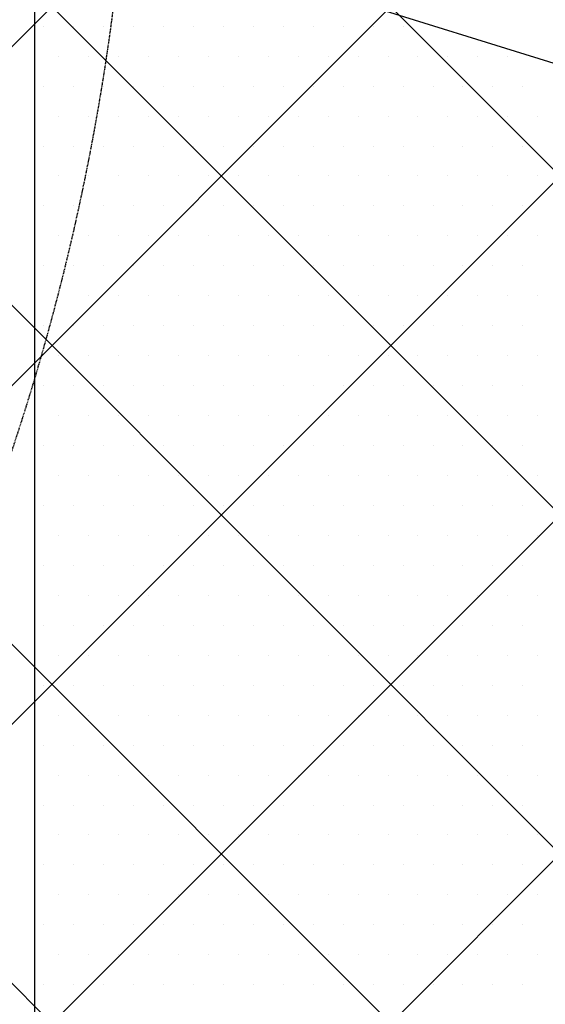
# Model space of a CAD drawing. Header units: millimetres. Extents: x -1753 to 37187, y -1972 to 14840.
# Tile 101 of 128: x 4032 to 4581, y 7975 to 9002. Entities that reach past the tile are written whole.
import ezdxf
from ezdxf.enums import TextEntityAlignment as Align

# ---------------------------------------------------------------- set-up
doc = ezdxf.new("R2010")
doc.units = ezdxf.units.MM
doc.header["$LTSCALE"] = 2
doc.header["$MEASUREMENT"] = 0
doc.linetypes.add('DASHED', pattern=[0.75, 0.5, -0.25])
doc.linetypes.add('HIDDEN', pattern=[0.375, 0.25, -0.125])
doc.layers.add('FIRE-SPKLR-EQP', color=1, linetype='Continuous', true_color=0xff0000)
doc.layers.add('FIRE-SPKLR-EQP-MPA-12SM-C', color=3, linetype='HIDDEN', true_color=0x00ff00)
doc.layers.add('GREY SCALE', color=9, linetype='Continuous', lineweight=0, true_color=0x808080)
doc.styles.get("Standard").update_dxf_attribs({"font": 'times.ttf'})

# ---------------------------------------------------------------- blocks, each defined once
blk = doc.blocks.new('SPKLR-EQP-PENDENT-68C')
at = {"layer": 'FIRE-SPKLR-EQP-MPA-12SM-C', "linetype": 'DASHED'}
blk.add_circle((0, 0), 2450, dxfattribs=at)
blk = doc.blocks.new('RCP LAYOUT')
at = {"layer": 'GREY SCALE', "lineweight": -3}
for p, q in [((4048, 4720), (4048, 13830)), ((200, 5149.7), (8430.3, 13380)), ((200, 4796.2), (8783.8, 13380)), ((200, 3735.5), (9844.5, 13380)), ((277.4, 4520), (9137.4, 13380)), ((630.9, 4520), (9490.9, 13380)), ((10125.7, 3309.3), (200, 13235)), ((10011.5, 3070), (200, 12881.5)), ((9457.9, 3270), (200, 12527.9)), ((9104.4, 3270), (200, 12174.4)), ((5990.8, 6030), (200, 11820.8)), ((4048, 9125.2), (9023.6, 7574.9)), ((4057.3, 8995.1), (4057.3, 8995.1)), ((4088.6, 8995.1), (4088.6, 8995.1)), ((4119.8, 8995.1), (4119.8, 8995.1)), ((4151.1, 8995.1), (4151.1, 8995.1)), ((4182.3, 8995.1), (4182.3, 8995.1)), ((4213.6, 8995.1), (4213.6, 8995.1)), ((4244.8, 8995.1), (4244.8, 8995.1)), ((4276.1, 8995.1), (4276.1, 8995.1)), ((4307.3, 8995.1), (4307.3, 8995.1)), ((4338.6, 8995.1), (4338.6, 8995.1)), ((4369.8, 8995.1), (4369.8, 8995.1)), ((4401.1, 8995.1), (4401.1, 8995.1)), ((4432.3, 8995.1), (4432.3, 8995.1)), ((4463.6, 8995.1), (4463.6, 8995.1)), ((4072.9, 8963.9), (4072.9, 8963.9)), ((4104.2, 8963.9), (4104.2, 8963.9)), ((4135.4, 8963.9), (4135.4, 8963.9)), ((4166.7, 8963.9), (4166.7, 8963.9)), ((4197.9, 8963.9), (4197.9, 8963.9)), ((4229.2, 8963.9), (4229.2, 8963.9)), ((4260.4, 8963.9), (4260.4, 8963.9)), ((4291.7, 8963.9), (4291.7, 8963.9)), ((4322.9, 8963.9), (4322.9, 8963.9)), ((4354.2, 8963.9), (4354.2, 8963.9)), ((4385.4, 8963.9), (4385.4, 8963.9)), ((4416.7, 8963.9), (4416.7, 8963.9)), ((4447.9, 8963.9), (4447.9, 8963.9)), ((4479.2, 8963.9), (4479.2, 8963.9)), ((4510.4, 8963.9), (4510.4, 8963.9)), ((4541.7, 8963.9), (4541.7, 8963.9)), ((4057.3, 8932.6), (4057.3, 8932.6)), ((4088.6, 8932.6), (4088.6, 8932.6)), ((4119.8, 8932.6), (4119.8, 8932.6)), ((4151.1, 8932.6), (4151.1, 8932.6)), ((4182.3, 8932.6), (4182.3, 8932.6)), ((4213.6, 8932.6), (4213.6, 8932.6)), ((4244.8, 8932.6), (4244.8, 8932.6)), ((4276.1, 8932.6), (4276.1, 8932.6)), ((4307.3, 8932.6), (4307.3, 8932.6)), ((4338.6, 8932.6), (4338.6, 8932.6)), ((4369.8, 8932.6), (4369.8, 8932.6)), ((4401.1, 8932.6), (4401.1, 8932.6)), ((4432.3, 8932.6), (4432.3, 8932.6)), ((4463.6, 8932.6), (4463.6, 8932.6)), ((4494.8, 8932.6), (4494.8, 8932.6)), ((4526.1, 8932.6), (4526.1, 8932.6)), ((4557.3, 8932.6), (4557.3, 8932.6)), ((4072.9, 8901.4), (4072.9, 8901.4)), ((4104.2, 8901.4), (4104.2, 8901.4)), ((4135.4, 8901.4), (4135.4, 8901.4)), ((4166.7, 8901.4), (4166.7, 8901.4)), ((4197.9, 8901.4), (4197.9, 8901.4)), ((4229.2, 8901.4), (4229.2, 8901.4)), ((4260.4, 8901.4), (4260.4, 8901.4)), ((4291.7, 8901.4), (4291.7, 8901.4)), ((4322.9, 8901.4), (4322.9, 8901.4)), ((4354.2, 8901.4), (4354.2, 8901.4)), ((4385.4, 8901.4), (4385.4, 8901.4)), ((4416.7, 8901.4), (4416.7, 8901.4)), ((4447.9, 8901.4), (4447.9, 8901.4)), ((4479.2, 8901.4), (4479.2, 8901.4)), ((4510.4, 8901.4), (4510.4, 8901.4)), ((4541.7, 8901.4), (4541.7, 8901.4)), ((4572.9, 8901.4), (4572.9, 8901.4)), ((4057.3, 8870.1), (4057.3, 8870.1)), ((4088.6, 8870.1), (4088.6, 8870.1)), ((4119.8, 8870.1), (4119.8, 8870.1)), ((4151.1, 8870.1), (4151.1, 8870.1)), ((4182.3, 8870.1), (4182.3, 8870.1)), ((4213.6, 8870.1), (4213.6, 8870.1)), ((4244.8, 8870.1), (4244.8, 8870.1)), ((4276.1, 8870.1), (4276.1, 8870.1)), ((4307.3, 8870.1), (4307.3, 8870.1)), ((4338.6, 8870.1), (4338.6, 8870.1)), ((4369.8, 8870.1), (4369.8, 8870.1)), ((4401.1, 8870.1), (4401.1, 8870.1)), ((4432.3, 8870.1), (4432.3, 8870.1)), ((4463.6, 8870.1), (4463.6, 8870.1)), ((4494.8, 8870.1), (4494.8, 8870.1)), ((4526.1, 8870.1), (4526.1, 8870.1)), ((4557.3, 8870.1), (4557.3, 8870.1)), ((4072.9, 8838.9), (4072.9, 8838.9)), ((4104.2, 8838.9), (4104.2, 8838.9)), ((4135.4, 8838.9), (4135.4, 8838.9)), ((4166.7, 8838.9), (4166.7, 8838.9)), ((4197.9, 8838.9), (4197.9, 8838.9)), ((4229.2, 8838.9), (4229.2, 8838.9)), ((4260.4, 8838.9), (4260.4, 8838.9)), ((4291.7, 8838.9), (4291.7, 8838.9)), ((4322.9, 8838.9), (4322.9, 8838.9)), ((4354.2, 8838.9), (4354.2, 8838.9)), ((4385.4, 8838.9), (4385.4, 8838.9)), ((4416.7, 8838.9), (4416.7, 8838.9)), ((4447.9, 8838.9), (4447.9, 8838.9)), ((4479.2, 8838.9), (4479.2, 8838.9)), ((4510.4, 8838.9), (4510.4, 8838.9)), ((4541.7, 8838.9), (4541.7, 8838.9)), ((4572.9, 8838.9), (4572.9, 8838.9)), ((4057.3, 8807.6), (4057.3, 8807.6)), ((4088.6, 8807.6), (4088.6, 8807.6)), ((4119.8, 8807.6), (4119.8, 8807.6)), ((4151.1, 8807.6), (4151.1, 8807.6)), ((4182.3, 8807.6), (4182.3, 8807.6)), ((4213.6, 8807.6), (4213.6, 8807.6)), ((4244.8, 8807.6), (4244.8, 8807.6)), ((4276.1, 8807.6), (4276.1, 8807.6)), ((4307.3, 8807.6), (4307.3, 8807.6)), ((4338.6, 8807.6), (4338.6, 8807.6)), ((4369.8, 8807.6), (4369.8, 8807.6)), ((4401.1, 8807.6), (4401.1, 8807.6)), ((4432.3, 8807.6), (4432.3, 8807.6)), ((4463.6, 8807.6), (4463.6, 8807.6)), ((4494.8, 8807.6), (4494.8, 8807.6)), ((4526.1, 8807.6), (4526.1, 8807.6)), ((4557.3, 8807.6), (4557.3, 8807.6)), ((4072.9, 8776.4), (4072.9, 8776.4)), ((4104.2, 8776.4), (4104.2, 8776.4)), ((4135.4, 8776.4), (4135.4, 8776.4)), ((4166.7, 8776.4), (4166.7, 8776.4)), ((4197.9, 8776.4), (4197.9, 8776.4)), ((4229.2, 8776.4), (4229.2, 8776.4)), ((4260.4, 8776.4), (4260.4, 8776.4)), ((4291.7, 8776.4), (4291.7, 8776.4)), ((4322.9, 8776.4), (4322.9, 8776.4)), ((4354.2, 8776.4), (4354.2, 8776.4)), ((4385.4, 8776.4), (4385.4, 8776.4)), ((4416.7, 8776.4), (4416.7, 8776.4)), ((4447.9, 8776.4), (4447.9, 8776.4)), ((4479.2, 8776.4), (4479.2, 8776.4)), ((4510.4, 8776.4), (4510.4, 8776.4)), ((4541.7, 8776.4), (4541.7, 8776.4)), ((4572.9, 8776.4), (4572.9, 8776.4)), ((4057.3, 8745.1), (4057.3, 8745.1)), ((4088.6, 8745.1), (4088.6, 8745.1)), ((4119.8, 8745.1), (4119.8, 8745.1)), ((4151.1, 8745.1), (4151.1, 8745.1)), ((4182.3, 8745.1), (4182.3, 8745.1)), ((4213.6, 8745.1), (4213.6, 8745.1)), ((4244.8, 8745.1), (4244.8, 8745.1)), ((4276.1, 8745.1), (4276.1, 8745.1)), ((4307.3, 8745.1), (4307.3, 8745.1)), ((4338.6, 8745.1), (4338.6, 8745.1)), ((4369.8, 8745.1), (4369.8, 8745.1)), ((4401.1, 8745.1), (4401.1, 8745.1)), ((4432.3, 8745.1), (4432.3, 8745.1)), ((4463.6, 8745.1), (4463.6, 8745.1)), ((4494.8, 8745.1), (4494.8, 8745.1)), ((4526.1, 8745.1), (4526.1, 8745.1)), ((4557.3, 8745.1), (4557.3, 8745.1)), ((4072.9, 8713.9), (4072.9, 8713.9)), ((4104.2, 8713.9), (4104.2, 8713.9)), ((4135.4, 8713.9), (4135.4, 8713.9)), ((4166.7, 8713.9), (4166.7, 8713.9)), ((4197.9, 8713.9), (4197.9, 8713.9)), ((4229.2, 8713.9), (4229.2, 8713.9)), ((4260.4, 8713.9), (4260.4, 8713.9)), ((4291.7, 8713.9), (4291.7, 8713.9)), ((4322.9, 8713.9), (4322.9, 8713.9)), ((4354.2, 8713.9), (4354.2, 8713.9)), ((4385.4, 8713.9), (4385.4, 8713.9)), ((4416.7, 8713.9), (4416.7, 8713.9)), ((4447.9, 8713.9), (4447.9, 8713.9)), ((4479.2, 8713.9), (4479.2, 8713.9)), ((4510.4, 8713.9), (4510.4, 8713.9)), ((4541.7, 8713.9), (4541.7, 8713.9)), ((4572.9, 8713.9), (4572.9, 8713.9)), ((4057.3, 8682.6), (4057.3, 8682.6)), ((4088.6, 8682.6), (4088.6, 8682.6)), ((4119.8, 8682.6), (4119.8, 8682.6)), ((4151.1, 8682.6), (4151.1, 8682.6)), ((4182.3, 8682.6), (4182.3, 8682.6)), ((4213.6, 8682.6), (4213.6, 8682.6)), ((4244.8, 8682.6), (4244.8, 8682.6)), ((4276.1, 8682.6), (4276.1, 8682.6)), ((4307.3, 8682.6), (4307.3, 8682.6)), ((4338.6, 8682.6), (4338.6, 8682.6)), ((4369.8, 8682.6), (4369.8, 8682.6)), ((4401.1, 8682.6), (4401.1, 8682.6)), ((4432.3, 8682.6), (4432.3, 8682.6)), ((4463.6, 8682.6), (4463.6, 8682.6)), ((4494.8, 8682.6), (4494.8, 8682.6)), ((4526.1, 8682.6), (4526.1, 8682.6)), ((4557.3, 8682.6), (4557.3, 8682.6)), ((4072.9, 8651.4), (4072.9, 8651.4)), ((4104.2, 8651.4), (4104.2, 8651.4)), ((4135.4, 8651.4), (4135.4, 8651.4)), ((4166.7, 8651.4), (4166.7, 8651.4)), ((4197.9, 8651.4), (4197.9, 8651.4)), ((4229.2, 8651.4), (4229.2, 8651.4)), ((4260.4, 8651.4), (4260.4, 8651.4)), ((4291.7, 8651.4), (4291.7, 8651.4)), ((4322.9, 8651.4), (4322.9, 8651.4)), ((4354.2, 8651.4), (4354.2, 8651.4)), ((4385.4, 8651.4), (4385.4, 8651.4)), ((4416.7, 8651.4), (4416.7, 8651.4)), ((4447.9, 8651.4), (4447.9, 8651.4)), ((4479.2, 8651.4), (4479.2, 8651.4)), ((4510.4, 8651.4), (4510.4, 8651.4)), ((4541.7, 8651.4), (4541.7, 8651.4)), ((4572.9, 8651.4), (4572.9, 8651.4)), ((4057.3, 8620.1), (4057.3, 8620.1)), ((4088.6, 8620.1), (4088.6, 8620.1)), ((4119.8, 8620.1), (4119.8, 8620.1)), ((4151.1, 8620.1), (4151.1, 8620.1)), ((4182.3, 8620.1), (4182.3, 8620.1)), ((4213.6, 8620.1), (4213.6, 8620.1)), ((4244.8, 8620.1), (4244.8, 8620.1)), ((4276.1, 8620.1), (4276.1, 8620.1)), ((4307.3, 8620.1), (4307.3, 8620.1)), ((4338.6, 8620.1), (4338.6, 8620.1)), ((4369.8, 8620.1), (4369.8, 8620.1)), ((4401.1, 8620.1), (4401.1, 8620.1)), ((4432.3, 8620.1), (4432.3, 8620.1)), ((4463.6, 8620.1), (4463.6, 8620.1)), ((4494.8, 8620.1), (4494.8, 8620.1)), ((4526.1, 8620.1), (4526.1, 8620.1)), ((4557.3, 8620.1), (4557.3, 8620.1)), ((4072.9, 8588.9), (4072.9, 8588.9)), ((4104.2, 8588.9), (4104.2, 8588.9)), ((4135.4, 8588.9), (4135.4, 8588.9)), ((4166.7, 8588.9), (4166.7, 8588.9)), ((4197.9, 8588.9), (4197.9, 8588.9)), ((4229.2, 8588.9), (4229.2, 8588.9)), ((4260.4, 8588.9), (4260.4, 8588.9)), ((4291.7, 8588.9), (4291.7, 8588.9)), ((4322.9, 8588.9), (4322.9, 8588.9)), ((4354.2, 8588.9), (4354.2, 8588.9)), ((4385.4, 8588.9), (4385.4, 8588.9)), ((4416.7, 8588.9), (4416.7, 8588.9)), ((4447.9, 8588.9), (4447.9, 8588.9)), ((4479.2, 8588.9), (4479.2, 8588.9)), ((4510.4, 8588.9), (4510.4, 8588.9)), ((4541.7, 8588.9), (4541.7, 8588.9)), ((4572.9, 8588.9), (4572.9, 8588.9)), ((4057.3, 8557.6), (4057.3, 8557.6)), ((4088.6, 8557.6), (4088.6, 8557.6)), ((4119.8, 8557.6), (4119.8, 8557.6)), ((4151.1, 8557.6), (4151.1, 8557.6)), ((4182.3, 8557.6), (4182.3, 8557.6)), ((4213.6, 8557.6), (4213.6, 8557.6)), ((4244.8, 8557.6), (4244.8, 8557.6)), ((4276.1, 8557.6), (4276.1, 8557.6)), ((4307.3, 8557.6), (4307.3, 8557.6)), ((4338.6, 8557.6), (4338.6, 8557.6)), ((4369.8, 8557.6), (4369.8, 8557.6)), ((4401.1, 8557.6), (4401.1, 8557.6)), ((4432.3, 8557.6), (4432.3, 8557.6)), ((4463.6, 8557.6), (4463.6, 8557.6)), ((4494.8, 8557.6), (4494.8, 8557.6)), ((4526.1, 8557.6), (4526.1, 8557.6)), ((4557.3, 8557.6), (4557.3, 8557.6)), ((4072.9, 8526.4), (4072.9, 8526.4)), ((4104.2, 8526.4), (4104.2, 8526.4)), ((4135.4, 8526.4), (4135.4, 8526.4)), ((4166.7, 8526.4), (4166.7, 8526.4)), ((4197.9, 8526.4), (4197.9, 8526.4)), ((4229.2, 8526.4), (4229.2, 8526.4)), ((4260.4, 8526.4), (4260.4, 8526.4)), ((4291.7, 8526.4), (4291.7, 8526.4)), ((4322.9, 8526.4), (4322.9, 8526.4)), ((4354.2, 8526.4), (4354.2, 8526.4)), ((4385.4, 8526.4), (4385.4, 8526.4)), ((4416.7, 8526.4), (4416.7, 8526.4)), ((4447.9, 8526.4), (4447.9, 8526.4)), ((4479.2, 8526.4), (4479.2, 8526.4)), ((4510.4, 8526.4), (4510.4, 8526.4)), ((4541.7, 8526.4), (4541.7, 8526.4)), ((4572.9, 8526.4), (4572.9, 8526.4)), ((4057.3, 8495.1), (4057.3, 8495.1)), ((4088.6, 8495.1), (4088.6, 8495.1)), ((4119.8, 8495.1), (4119.8, 8495.1)), ((4151.1, 8495.1), (4151.1, 8495.1)), ((4182.3, 8495.1), (4182.3, 8495.1)), ((4213.6, 8495.1), (4213.6, 8495.1)), ((4244.8, 8495.1), (4244.8, 8495.1)), ((4276.1, 8495.1), (4276.1, 8495.1)), ((4307.3, 8495.1), (4307.3, 8495.1)), ((4338.6, 8495.1), (4338.6, 8495.1)), ((4369.8, 8495.1), (4369.8, 8495.1)), ((4401.1, 8495.1), (4401.1, 8495.1)), ((4432.3, 8495.1), (4432.3, 8495.1)), ((4463.6, 8495.1), (4463.6, 8495.1)), ((4494.8, 8495.1), (4494.8, 8495.1)), ((4526.1, 8495.1), (4526.1, 8495.1)), ((4557.3, 8495.1), (4557.3, 8495.1)), ((4072.9, 8463.9), (4072.9, 8463.9)), ((4104.2, 8463.9), (4104.2, 8463.9)), ((4135.4, 8463.9), (4135.4, 8463.9)), ((4166.7, 8463.9), (4166.7, 8463.9)), ((4197.9, 8463.9), (4197.9, 8463.9)), ((4229.2, 8463.9), (4229.2, 8463.9)), ((4260.4, 8463.9), (4260.4, 8463.9)), ((4291.7, 8463.9), (4291.7, 8463.9)), ((4322.9, 8463.9), (4322.9, 8463.9)), ((4354.2, 8463.9), (4354.2, 8463.9)), ((4385.4, 8463.9), (4385.4, 8463.9)), ((4416.7, 8463.9), (4416.7, 8463.9)), ((4447.9, 8463.9), (4447.9, 8463.9)), ((4479.2, 8463.9), (4479.2, 8463.9)), ((4510.4, 8463.9), (4510.4, 8463.9)), ((4541.7, 8463.9), (4541.7, 8463.9)), ((4572.9, 8463.9), (4572.9, 8463.9)), ((4057.3, 8432.6), (4057.3, 8432.6)), ((4088.6, 8432.6), (4088.6, 8432.6)), ((4119.8, 8432.6), (4119.8, 8432.6)), ((4151.1, 8432.6), (4151.1, 8432.6)), ((4182.3, 8432.6), (4182.3, 8432.6)), ((4213.6, 8432.6), (4213.6, 8432.6)), ((4244.8, 8432.6), (4244.8, 8432.6)), ((4276.1, 8432.6), (4276.1, 8432.6)), ((4307.3, 8432.6), (4307.3, 8432.6)), ((4338.6, 8432.6), (4338.6, 8432.6)), ((4369.8, 8432.6), (4369.8, 8432.6)), ((4401.1, 8432.6), (4401.1, 8432.6)), ((4432.3, 8432.6), (4432.3, 8432.6)), ((4463.6, 8432.6), (4463.6, 8432.6)), ((4494.8, 8432.6), (4494.8, 8432.6)), ((4526.1, 8432.6), (4526.1, 8432.6)), ((4557.3, 8432.6), (4557.3, 8432.6)), ((4072.9, 8401.4), (4072.9, 8401.4)), ((4104.2, 8401.4), (4104.2, 8401.4)), ((4135.4, 8401.4), (4135.4, 8401.4)), ((4166.7, 8401.4), (4166.7, 8401.4)), ((4197.9, 8401.4), (4197.9, 8401.4)), ((4229.2, 8401.4), (4229.2, 8401.4)), ((4260.4, 8401.4), (4260.4, 8401.4)), ((4291.7, 8401.4), (4291.7, 8401.4)), ((4322.9, 8401.4), (4322.9, 8401.4)), ((4354.2, 8401.4), (4354.2, 8401.4)), ((4385.4, 8401.4), (4385.4, 8401.4)), ((4416.7, 8401.4), (4416.7, 8401.4)), ((4447.9, 8401.4), (4447.9, 8401.4)), ((4479.2, 8401.4), (4479.2, 8401.4)), ((4510.4, 8401.4), (4510.4, 8401.4)), ((4541.7, 8401.4), (4541.7, 8401.4)), ((4572.9, 8401.4), (4572.9, 8401.4)), ((4057.3, 8370.1), (4057.3, 8370.1)), ((4088.6, 8370.1), (4088.6, 8370.1)), ((4119.8, 8370.1), (4119.8, 8370.1)), ((4151.1, 8370.1), (4151.1, 8370.1)), ((4182.3, 8370.1), (4182.3, 8370.1)), ((4213.6, 8370.1), (4213.6, 8370.1)), ((4244.8, 8370.1), (4244.8, 8370.1)), ((4276.1, 8370.1), (4276.1, 8370.1)), ((4307.3, 8370.1), (4307.3, 8370.1)), ((4338.6, 8370.1), (4338.6, 8370.1)), ((4369.8, 8370.1), (4369.8, 8370.1)), ((4401.1, 8370.1), (4401.1, 8370.1)), ((4432.3, 8370.1), (4432.3, 8370.1)), ((4463.6, 8370.1), (4463.6, 8370.1)), ((4494.8, 8370.1), (4494.8, 8370.1)), ((4526.1, 8370.1), (4526.1, 8370.1)), ((4557.3, 8370.1), (4557.3, 8370.1)), ((4072.9, 8338.9), (4072.9, 8338.9)), ((4104.2, 8338.9), (4104.2, 8338.9)), ((4135.4, 8338.9), (4135.4, 8338.9)), ((4166.7, 8338.9), (4166.7, 8338.9)), ((4197.9, 8338.9), (4197.9, 8338.9)), ((4229.2, 8338.9), (4229.2, 8338.9)), ((4260.4, 8338.9), (4260.4, 8338.9)), ((4291.7, 8338.9), (4291.7, 8338.9)), ((4322.9, 8338.9), (4322.9, 8338.9)), ((4354.2, 8338.9), (4354.2, 8338.9)), ((4385.4, 8338.9), (4385.4, 8338.9)), ((4416.7, 8338.9), (4416.7, 8338.9)), ((4447.9, 8338.9), (4447.9, 8338.9)), ((4479.2, 8338.9), (4479.2, 8338.9)), ((4510.4, 8338.9), (4510.4, 8338.9)), ((4541.7, 8338.9), (4541.7, 8338.9)), ((4572.9, 8338.9), (4572.9, 8338.9)), ((4057.3, 8307.6), (4057.3, 8307.6)), ((4088.6, 8307.6), (4088.6, 8307.6)), ((4119.8, 8307.6), (4119.8, 8307.6)), ((4151.1, 8307.6), (4151.1, 8307.6)), ((4182.3, 8307.6), (4182.3, 8307.6)), ((4213.6, 8307.6), (4213.6, 8307.6)), ((4244.8, 8307.6), (4244.8, 8307.6)), ((4276.1, 8307.6), (4276.1, 8307.6)), ((4307.3, 8307.6), (4307.3, 8307.6)), ((4338.6, 8307.6), (4338.6, 8307.6)), ((4369.8, 8307.6), (4369.8, 8307.6)), ((4401.1, 8307.6), (4401.1, 8307.6)), ((4432.3, 8307.6), (4432.3, 8307.6)), ((4463.6, 8307.6), (4463.6, 8307.6)), ((4494.8, 8307.6), (4494.8, 8307.6)), ((4526.1, 8307.6), (4526.1, 8307.6)), ((4557.3, 8307.6), (4557.3, 8307.6)), ((4072.9, 8276.4), (4072.9, 8276.4)), ((4104.2, 8276.4), (4104.2, 8276.4)), ((4135.4, 8276.4), (4135.4, 8276.4)), ((4166.7, 8276.4), (4166.7, 8276.4)), ((4197.9, 8276.4), (4197.9, 8276.4)), ((4229.2, 8276.4), (4229.2, 8276.4)), ((4260.4, 8276.4), (4260.4, 8276.4)), ((4291.7, 8276.4), (4291.7, 8276.4)), ((4322.9, 8276.4), (4322.9, 8276.4)), ((4354.2, 8276.4), (4354.2, 8276.4)), ((4385.4, 8276.4), (4385.4, 8276.4)), ((4416.7, 8276.4), (4416.7, 8276.4)), ((4447.9, 8276.4), (4447.9, 8276.4)), ((4479.2, 8276.4), (4479.2, 8276.4)), ((4510.4, 8276.4), (4510.4, 8276.4)), ((4541.7, 8276.4), (4541.7, 8276.4)), ((4572.9, 8276.4), (4572.9, 8276.4)), ((4057.3, 8245.1), (4057.3, 8245.1)), ((4088.6, 8245.1), (4088.6, 8245.1)), ((4119.8, 8245.1), (4119.8, 8245.1)), ((4151.1, 8245.1), (4151.1, 8245.1)), ((4182.3, 8245.1), (4182.3, 8245.1)), ((4213.6, 8245.1), (4213.6, 8245.1)), ((4244.8, 8245.1), (4244.8, 8245.1)), ((4276.1, 8245.1), (4276.1, 8245.1)), ((4307.3, 8245.1), (4307.3, 8245.1)), ((4338.6, 8245.1), (4338.6, 8245.1)), ((4369.8, 8245.1), (4369.8, 8245.1)), ((4401.1, 8245.1), (4401.1, 8245.1)), ((4432.3, 8245.1), (4432.3, 8245.1)), ((4463.6, 8245.1), (4463.6, 8245.1)), ((4494.8, 8245.1), (4494.8, 8245.1)), ((4526.1, 8245.1), (4526.1, 8245.1)), ((4557.3, 8245.1), (4557.3, 8245.1)), ((4072.9, 8213.9), (4072.9, 8213.9)), ((4104.2, 8213.9), (4104.2, 8213.9)), ((4135.4, 8213.9), (4135.4, 8213.9)), ((4166.7, 8213.9), (4166.7, 8213.9)), ((4197.9, 8213.9), (4197.9, 8213.9)), ((4229.2, 8213.9), (4229.2, 8213.9)), ((4260.4, 8213.9), (4260.4, 8213.9)), ((4291.7, 8213.9), (4291.7, 8213.9)), ((4322.9, 8213.9), (4322.9, 8213.9)), ((4354.2, 8213.9), (4354.2, 8213.9)), ((4385.4, 8213.9), (4385.4, 8213.9)), ((4416.7, 8213.9), (4416.7, 8213.9)), ((4447.9, 8213.9), (4447.9, 8213.9)), ((4479.2, 8213.9), (4479.2, 8213.9)), ((4510.4, 8213.9), (4510.4, 8213.9)), ((4541.7, 8213.9), (4541.7, 8213.9)), ((4572.9, 8213.9), (4572.9, 8213.9)), ((4057.3, 8182.6), (4057.3, 8182.6)), ((4088.6, 8182.6), (4088.6, 8182.6)), ((4119.8, 8182.6), (4119.8, 8182.6)), ((4151.1, 8182.6), (4151.1, 8182.6)), ((4182.3, 8182.6), (4182.3, 8182.6)), ((4213.6, 8182.6), (4213.6, 8182.6)), ((4244.8, 8182.6), (4244.8, 8182.6)), ((4276.1, 8182.6), (4276.1, 8182.6)), ((4307.3, 8182.6), (4307.3, 8182.6)), ((4338.6, 8182.6), (4338.6, 8182.6)), ((4369.8, 8182.6), (4369.8, 8182.6)), ((4401.1, 8182.6), (4401.1, 8182.6)), ((4432.3, 8182.6), (4432.3, 8182.6)), ((4463.6, 8182.6), (4463.6, 8182.6)), ((4494.8, 8182.6), (4494.8, 8182.6)), ((4526.1, 8182.6), (4526.1, 8182.6)), ((4557.3, 8182.6), (4557.3, 8182.6)), ((4072.9, 8151.4), (4072.9, 8151.4)), ((4104.2, 8151.4), (4104.2, 8151.4)), ((4135.4, 8151.4), (4135.4, 8151.4)), ((4166.7, 8151.4), (4166.7, 8151.4)), ((4197.9, 8151.4), (4197.9, 8151.4)), ((4229.2, 8151.4), (4229.2, 8151.4)), ((4260.4, 8151.4), (4260.4, 8151.4)), ((4291.7, 8151.4), (4291.7, 8151.4)), ((4322.9, 8151.4), (4322.9, 8151.4)), ((4354.2, 8151.4), (4354.2, 8151.4)), ((4385.4, 8151.4), (4385.4, 8151.4)), ((4416.7, 8151.4), (4416.7, 8151.4)), ((4447.9, 8151.4), (4447.9, 8151.4)), ((4479.2, 8151.4), (4479.2, 8151.4)), ((4510.4, 8151.4), (4510.4, 8151.4)), ((4541.7, 8151.4), (4541.7, 8151.4)), ((4572.9, 8151.4), (4572.9, 8151.4)), ((4057.3, 8120.1), (4057.3, 8120.1)), ((4088.6, 8120.1), (4088.6, 8120.1)), ((4119.8, 8120.1), (4119.8, 8120.1)), ((4151.1, 8120.1), (4151.1, 8120.1)), ((4182.3, 8120.1), (4182.3, 8120.1)), ((4213.6, 8120.1), (4213.6, 8120.1)), ((4244.8, 8120.1), (4244.8, 8120.1)), ((4276.1, 8120.1), (4276.1, 8120.1)), ((4307.3, 8120.1), (4307.3, 8120.1)), ((4338.6, 8120.1), (4338.6, 8120.1)), ((4369.8, 8120.1), (4369.8, 8120.1)), ((4401.1, 8120.1), (4401.1, 8120.1)), ((4432.3, 8120.1), (4432.3, 8120.1)), ((4463.6, 8120.1), (4463.6, 8120.1)), ((4494.8, 8120.1), (4494.8, 8120.1)), ((4526.1, 8120.1), (4526.1, 8120.1)), ((4557.3, 8120.1), (4557.3, 8120.1)), ((4072.9, 8088.9), (4072.9, 8088.9)), ((4104.2, 8088.9), (4104.2, 8088.9)), ((4135.4, 8088.9), (4135.4, 8088.9)), ((4166.7, 8088.9), (4166.7, 8088.9)), ((4197.9, 8088.9), (4197.9, 8088.9)), ((4229.2, 8088.9), (4229.2, 8088.9)), ((4260.4, 8088.9), (4260.4, 8088.9)), ((4291.7, 8088.9), (4291.7, 8088.9)), ((4322.9, 8088.9), (4322.9, 8088.9)), ((4354.2, 8088.9), (4354.2, 8088.9)), ((4385.4, 8088.9), (4385.4, 8088.9)), ((4416.7, 8088.9), (4416.7, 8088.9)), ((4447.9, 8088.9), (4447.9, 8088.9)), ((4479.2, 8088.9), (4479.2, 8088.9)), ((4510.4, 8088.9), (4510.4, 8088.9)), ((4541.7, 8088.9), (4541.7, 8088.9)), ((4572.9, 8088.9), (4572.9, 8088.9)), ((4057.3, 8057.6), (4057.3, 8057.6)), ((4088.6, 8057.6), (4088.6, 8057.6)), ((4119.8, 8057.6), (4119.8, 8057.6)), ((4151.1, 8057.6), (4151.1, 8057.6)), ((4182.3, 8057.6), (4182.3, 8057.6)), ((4213.6, 8057.6), (4213.6, 8057.6)), ((4244.8, 8057.6), (4244.8, 8057.6)), ((4276.1, 8057.6), (4276.1, 8057.6)), ((4307.3, 8057.6), (4307.3, 8057.6)), ((4338.6, 8057.6), (4338.6, 8057.6)), ((4369.8, 8057.6), (4369.8, 8057.6)), ((4401.1, 8057.6), (4401.1, 8057.6)), ((4432.3, 8057.6), (4432.3, 8057.6)), ((4463.6, 8057.6), (4463.6, 8057.6)), ((4494.8, 8057.6), (4494.8, 8057.6)), ((4526.1, 8057.6), (4526.1, 8057.6)), ((4557.3, 8057.6), (4557.3, 8057.6)), ((4072.9, 8026.4), (4072.9, 8026.4)), ((4104.2, 8026.4), (4104.2, 8026.4)), ((4135.4, 8026.4), (4135.4, 8026.4)), ((4166.7, 8026.4), (4166.7, 8026.4)), ((4197.9, 8026.4), (4197.9, 8026.4)), ((4229.2, 8026.4), (4229.2, 8026.4)), ((4260.4, 8026.4), (4260.4, 8026.4)), ((4291.7, 8026.4), (4291.7, 8026.4)), ((4322.9, 8026.4), (4322.9, 8026.4)), ((4354.2, 8026.4), (4354.2, 8026.4)), ((4385.4, 8026.4), (4385.4, 8026.4)), ((4416.7, 8026.4), (4416.7, 8026.4)), ((4447.9, 8026.4), (4447.9, 8026.4)), ((4479.2, 8026.4), (4479.2, 8026.4)), ((4510.4, 8026.4), (4510.4, 8026.4)), ((4541.7, 8026.4), (4541.7, 8026.4)), ((4572.9, 8026.4), (4572.9, 8026.4)), ((4057.3, 7995.1), (4057.3, 7995.1)), ((4088.6, 7995.1), (4088.6, 7995.1)), ((4119.8, 7995.1), (4119.8, 7995.1)), ((4151.1, 7995.1), (4151.1, 7995.1)), ((4182.3, 7995.1), (4182.3, 7995.1)), ((4213.6, 7995.1), (4213.6, 7995.1)), ((4244.8, 7995.1), (4244.8, 7995.1)), ((4276.1, 7995.1), (4276.1, 7995.1)), ((4307.3, 7995.1), (4307.3, 7995.1)), ((4338.6, 7995.1), (4338.6, 7995.1)), ((4369.8, 7995.1), (4369.8, 7995.1)), ((4401.1, 7995.1), (4401.1, 7995.1)), ((4432.3, 7995.1), (4432.3, 7995.1)), ((4463.6, 7995.1), (4463.6, 7995.1)), ((4494.8, 7995.1), (4494.8, 7995.1)), ((4526.1, 7995.1), (4526.1, 7995.1)), ((4557.3, 7995.1), (4557.3, 7995.1))]:
    blk.add_line(p, q, dxfattribs=at)
for tag, p in [('EXIT', (2198, 13730)), ('EXIT', (15225, 13730)), ('E', (15530, 8870)), ('E', (15530, 7670)), ('E', (15530, 5870)), ('E', (15530, 4670)), ('EXIT', (13114.9, 3718.6)), ('E', (11657, 3149.9)), ('E', (13457, 3149.9)), ('E', (15257, 3149.7)), ('E', (16457.4, 3149.8)), ('EXIT', (15988.3, 2270)), ('E', (1505, 1600)), ('E', (2705, 1600)), ('E', (3905, 1600)), ('E', (5105, 1600)), ('E', (6305, 1600)), ('E', (7505, 1600)), ('E', (8705, 1600)), ('E', (11657, 1349.9)), ('E', (13557, 1350)), ('E', (14757, 1350)), ('EXIT', (6723.5, 950))]:
    blk.add_attdef(tag, text='', height=100, dxfattribs=at).set_placement(p, align=Align.MIDDLE_CENTER)
blk.add_attdef('E', text='', height=100, rotation=44.9147, dxfattribs=at).set_placement((13564.5, 5892.8), align=Align.MIDDLE_CENTER)

msp = doc.modelspace()

# ---------------------------------------------------------------- block references
at = {"layer": 'FIRE-SPKLR-EQP'}
for p in [(1700, 9330), (4700, 9330), (4700, 7007.3), (1700, 6330)]:
    msp.add_blockref('SPKLR-EQP-PENDENT-68C', p, dxfattribs=at)
at = {"layer": 'GREY SCALE', "lineweight": -3}
msp.add_blockref('RCP LAYOUT', (0, 0), dxfattribs=at)

doc.saveas('drawing.dxf')
